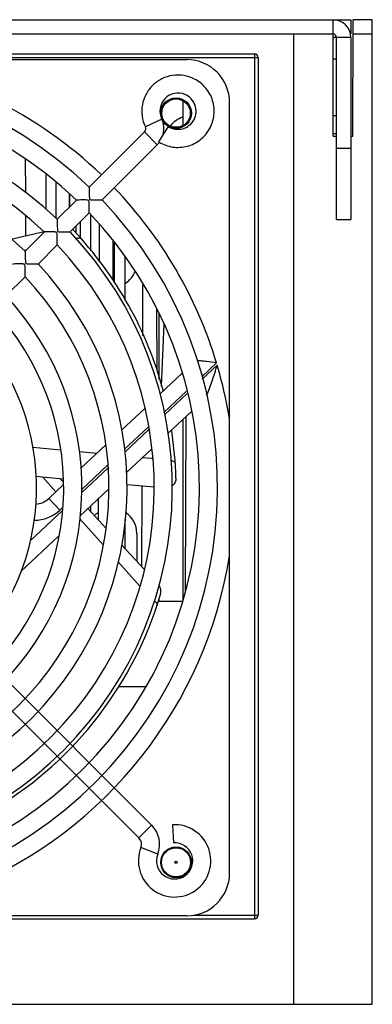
# Model space of a CAD drawing. Header units: millimetres. Extents: x 802 to 9345, y -804 to 1180.
# Tile 159 of 189: x 6900 to 6950, y -573 to -435. Entities that reach past the tile are written whole.
import ezdxf

# ---------------------------------------------------------------- set-up
doc = ezdxf.new("R2010")
doc.units = ezdxf.units.MM
doc.header["$LTSCALE"] = 30.734
doc.layers.get('0').update_dxf_attribs({"linetype": 'CONTINUOUS'})

msp = doc.modelspace()

# ---------------------------------------------------------------- linework, layer by layer
at = {"linetype": 'Continuous'}
for p, q in [((6670.86, -435.48), (6946.86, -435.48)), ((6944.36, -451.78), (6944.36, -435.48)), ((6946.86, -435.48), (6946.86, -437.48)), ((6947.13, -451.78), (6947.18, -435.48)), ((6949.86, -435.48), (6947.18, -435.48)), ((6949.86, -573.48), (6949.86, -435.48)), ((6673.36, -437.48), (6944.36, -437.48)), ((6938.86, -573.48), (6938.86, -437.48)), ((6946.86, -437.98), (6944.36, -437.98)), ((6944.86, -463.48), (6944.86, -437.98)), ((6946.86, -437.98), (6946.86, -463.48)), ((6947.17, -437.48), (6949.86, -437.48)), ((6683.86, -440.78), (6933.79, -440.78)), ((6684.36, -440.28), (6933.36, -440.28)), ((6815.86, -441.08), (6923.86, -441.08)), ((6933.36, -440.28), (6933.36, -561.41)), ((6933.86, -440.78), (6933.86, -560.98)), ((6944.86, -441.03), (6944.36, -441.03)), ((6923.31, -446.98), (6923.31, -450.3)), ((6923.5, -446.98), (6923.31, -446.98)), ((6929.86, -555.08), (6929.86, -447.08)), ((6920.35, -449.4), (6918.06, -450.49)), ((6944.86, -448.93), (6944.36, -448.93)), ((6917.94, -451.21), (6910.19, -458.96)), ((6919.73, -453), (6917.94, -451.21)), ((6921.27, -450.44), (6919.9, -452.58)), ((6921.82, -450.48), (6922.86, -450.48)), ((6918.94, -548.37), (6822.57, -451.99)), ((6944.86, -451.48), (6944.36, -451.48)), ((6944.36, -451.78), (6944.86, -451.78)), ((6946.86, -451.78), (6947.13, -451.78)), ((6820.78, -453.79), (6917.15, -550.16)), ((6919.73, -453), (6911.98, -460.75)), ((6944.86, -453.48), (6946.86, -453.48)), ((6901.24, -455.03), (6901.26, -459.72)), ((6904.11, -457.19), (6904.11, -462.1)), ((6905.55, -463.31), (6905.57, -458.32)), ((6908.4, -460.75), (6905.71, -463.44)), ((6907.36, -459.8), (6907.37, -461.78)), ((6907.43, -459.86), (6907.43, -461.72)), ((6908.3, -460.66), (6908.3, -460.85)), ((6901.27, -462.99), (6901.28, -465.76)), ((6910.19, -462.54), (6907.5, -465.23)), ((6910.41, -467.86), (6910.41, -462.78)), ((6944.86, -463.48), (6946.86, -463.48)), ((6908.3, -464.43), (6908.3, -465.32)), ((6908.91, -463.82), (6908.91, -465.99)), ((6911.63, -469.41), (6911.65, -464.14)), ((6899.19, -466.23), (6903.9, -465.16)), ((6903.91, -465.23), (6901.22, -467.92)), ((6901.09, -467.81), (6901.2, -467.79)), ((6901.2, -467.79), (6901.4, -467.75)), ((6905.71, -467.02), (6903.02, -469.72)), ((6913.48, -466.5), (6913.5, -471.99)), ((6913.71, -466.79), (6913.71, -472.34)), ((6915.21, -474.84), (6915.21, -468.6)), ((6901.22, -471.51), (6898.53, -474.2)), ((6917.7, -479.73), (6917.72, -472.65)), ((6919.62, -475.97), (6919.65, -484.58)), ((6920.01, -485.91), (6920.01, -476.72)), ((6920.64, -478.14), (6920.26, -486.82)), ((6928.04, -483.59), (6925.96, -485.54)), ((6926.04, -485.87), (6928.13, -483.91)), ((6923.23, -485.02), (6920.14, -487.92)), ((6923.84, -487.52), (6920.65, -490.52)), ((6920.72, -490.87), (6923.94, -487.85)), ((6917.97, -489.95), (6914.7, -493.03)), ((6924.58, -490.34), (6921.23, -493.48)), ((6923.67, -515.5), (6923.78, -491.08)), ((6918.47, -492.57), (6915.16, -495.68)), ((6923.31, -491.52), (6923.31, -516.98)), ((6915.18, -496.07), (6918.54, -492.92)), ((6906.21, -495.79), (6902.27, -495.42)), ((6912.53, -495.06), (6908.99, -498.39)), ((6906.23, -495.79), (6906.21, -495.79)), ((6911.25, -496.27), (6908.83, -496.04)), ((6918.96, -495.61), (6915.37, -498.98)), ((6912.77, -497.93), (6909.15, -501.33)), ((6919.01, -497), (6917.62, -496.87)), ((6919.05, -497.01), (6919.01, -497)), ((6906.55, -499.86), (6902.73, -499.52)), ((6909.12, -501.77), (6912.79, -498.32)), ((6903.69, -499.61), (6905.51, -501.65)), ((6906.6, -500.63), (6904.53, -502.57)), ((6906.13, -499.83), (6906.58, -500.31)), ((6919.31, -501), (6915.54, -500.66)), ((6917.58, -512.15), (6917.62, -500.85)), ((6912.95, -501.25), (6908.9, -505.05)), ((6906.07, -504.21), (6904.53, -502.57)), ((6910.41, -504.44), (6910.41, -503.64)), ((6911.5, -505.61), (6911.51, -502.6)), ((6901.92, -508.52), (6906.4, -504.31)), ((6906.43, -503.87), (6906.07, -504.21)), ((6910.02, -504.01), (6912.58, -506.77)), ((6908.88, -505.43), (6912.13, -509.07)), ((6915.21, -509.61), (6915.21, -505.53)), ((6916.86, -507.48), (6916.86, -511.38)), ((6905.91, -507.86), (6900.61, -512.84)), ((6914.71, -509.06), (6917.9, -512.5)), ((6914.24, -511.44), (6917.28, -514.85)), ((6920.01, -514.85), (6920.01, -514.67)), ((6917.28, -514.85), (6917.32, -514.89)), ((6919.9, -516.98), (6923.2, -516.98)), ((6920.01, -516.98), (6920.01, -516.61)), ((6918.08, -528.98), (6914.29, -528.98)), ((6918.94, -548.37), (6917.15, -550.16)), ((6921.86, -548.31), (6922.01, -550.84)), ((6919.8, -552.45), (6917.44, -551.52)), ((6684.36, -561.48), (6933.36, -561.48)), ((6923.86, -561.08), (6888.64, -561.08)), ((6924.75, -560.98), (6933.86, -560.98)), ((6667.86, -573.48), (6949.86, -573.48))]:
    msp.add_line(p, q, dxfattribs=at)
for centre, radius in [((6922.36, -448.58), 2.15), ((6922.36, -448.58), 2), ((6922.36, -553.58), 2.15), ((6922.36, -553.58), 2.04), ((6922.36, -553.58), 0.143)]:
    msp.add_circle(centre, radius, dxfattribs=at)
for centre, radius, start, end in [((6944.36, -437.98), 2.5, 0, 90), ((6944.36, -437.98), 0.5, 0, 90), ((6869.86, -501.08), 60.75, 46.1962, 81.0024), ((6923.86, -447.08), 6, 0, 90), ((6933.36, -440.78), 0.5, 0, 90), ((6869.86, -501.08), 58.32, 46.2457, 223.7543), ((6869.86, -501.08), 55.78, 46.3023, 223.6977), ((6922.64, -448.3), 2.54, 67.3705, 205.5288), ((6869.86, -501.08), 51.98, 46.3976, 223.6024), ((6917.49, -450.76), 3.17, 346.4275, 25.5303), ((6924.36, -452.48), 3.5, 107.7213, 143.4412), ((6917.49, -450.76), 0.634, 314.9895, 25.5392), ((6869.86, -501.08), 49.44, 46.4693, 223.5307), ((6917.48, -450.76), 3.17, 315.0153, 323.0664), ((6917.47, -450.75), 3.19, 323.0611, 323.5621), ((6869.86, -501.08), 45.64, 46.5918, 223.4082), ((6869.86, -501.08), 60.75, 16.7346, 43.8028), ((6869.86, -501.08), 58.32, 226.2457, 43.7543), ((6869.86, -501.08), 55.78, 226.3023, 43.6977), ((6906.89, -466.01), 1.5, 43.4385, 49.7613), ((6869.86, -501.08), 52.5, 14.9077, 43.4384), ((6869.86, -501.08), 51.98, 226.3976, 43.6024), ((6869.86, -501.08), 49.44, 226.4693, 43.5307), ((6869.86, -501.08), 45.64, 226.5918, 43.4082), ((6869.86, -501.08), 43.1, 226.6854, 43.3146), ((6913.36, -469.48), 3.5, 302.1173, 339.3457), ((6869.86, -501.08), 39.3, 226.8486, 43.1514), ((6869.86, -501.08), 36.76, 226.9761, 43.0239), ((6869.86, -501.08), 32.96, 227.2042, 42.7958), ((6869.86, -501.08), 60.75, 9.0101, 16.4182), ((6869.86, -501.08), 52.5, 1.458, 8.7619), ((6920.96, -499.7), 1.41, 307.9326, 310.5833), ((6902.48, -500.39), 3, 273.8298, 313.2015), ((6902.48, -500.39), 5.25, 270.1679, 313.2015), ((6913.36, -507.48), 3.5, 122.2357, 134.4193), ((6913.36, -507.48), 3.5, 0, 56.5748), ((6869.86, -501.08), 60.75, 292.4497, 350.9892), ((6869.86, -501.08), 52.5, 301.458, 343.4384), ((6918.75, -515.61), 1.5, 343.4385, 33.979), ((6922.16, -553.37), 5.07, 158.5782, 93.3308), ((6916.26, -551.06), 3.8, 338.5782, 45), ((6916.26, -551.06), 1.27, 338.5782, 45), ((6922.16, -553.37), 2.54, 158.5782, 93.3308), ((6923.86, -555.08), 6, 270, 0), ((6933.36, -560.98), 0.5, 270, 0)]:
    msp.add_arc(centre, radius, start, end, dxfattribs=at)
for points, knots in [([(6924.95, -443.79), (6924.48, -443.55), (6923.47, -443.22), (6921.87, -443.21), (6920.35, -443.69), (6919.04, -444.61), (6918.08, -445.89), (6917.56, -447.4), (6917.53, -448.99), (6917.83, -450.02), (6918.06, -450.49)], [0, 0, 0, 0, 0.125, 0.25, 0.375, 0.5, 0.624999, 0.750002, 0.87499, 1, 1, 1, 1]), ([(6920.01, -452.64), (6920.59, -452.99), (6921.9, -453.46), (6923.97, -453.34), (6925.83, -452.42), (6927.18, -450.84), (6927.81, -448.86), (6927.62, -446.79), (6926.64, -444.97), (6925.55, -444.1), (6924.95, -443.79)], [0, 0, 0, 0, 0.12502, 0.250013, 0.375011, 0.500009, 0.625006, 0.750005, 0.875002, 1, 1, 1, 1]), ([(6921.27, -450.44), (6921.56, -450.63), (6922.23, -450.88), (6923.31, -450.83), (6924.26, -450.34), (6924.95, -449.51), (6925.24, -448.48), (6925.09, -447.42), (6924.52, -446.5), (6923.93, -446.1), (6923.61, -445.96)], [0, 0, 0, 0, 0.125015, 0.250001, 0.375001, 0.500001, 0.625001, 0.75, 0.875, 1, 1, 1, 1]), ([(6910.19, -458.96), (6910.19, -459.02), (6910.2, -459.22), (6910.2, -459.5), (6910.2, -459.82), (6910.2, -460.1), (6910.21, -460.33), (6910.22, -460.52), (6910.26, -460.68), (6910.42, -460.72), (6910.61, -460.73), (6910.84, -460.74), (6911.12, -460.74), (6911.44, -460.74), (6911.72, -460.74), (6911.92, -460.75), (6911.98, -460.75)], [0, 0, 0, 0, 0.052397, 0.175674, 0.25117, 0.331799, 0.415401, 0.457761, 0.499956, 0.54225, 0.584662, 0.668259, 0.748885, 0.824374, 0.947627, 1, 1, 1, 1]), ([(6910.19, -462.54), (6910.19, -462.48), (6910.19, -462.28), (6910.19, -461.98), (6910.2, -461.66), (6910.2, -461.39), (6910.19, -461.15), (6910.18, -460.96), (6910.14, -460.8), (6909.98, -460.76), (6909.79, -460.75), (6909.55, -460.74), (6909.28, -460.74), (6908.96, -460.75), (6908.66, -460.75), (6908.46, -460.75), (6908.4, -460.75)], [0, 0, 0, 0, 0.053256, 0.177013, 0.252331, 0.332619, 0.415801, 0.457992, 0.500026, 0.542023, 0.584198, 0.667379, 0.747666, 0.822985, 0.946744, 1, 1, 1, 1]), ([(6905.71, -463.44), (6905.71, -463.5), (6905.72, -463.7), (6905.72, -463.99), (6905.72, -464.3), (6905.72, -464.58), (6905.73, -464.82), (6905.74, -465), (6905.78, -465.16), (6905.94, -465.2), (6906.12, -465.21), (6906.36, -465.22), (6906.64, -465.22), (6906.95, -465.22), (6907.24, -465.22), (6907.44, -465.23), (6907.5, -465.23)], [0, 0, 0, 0, 0.052327, 0.175567, 0.251075, 0.33173, 0.415362, 0.457793, 0.500072, 0.542268, 0.584663, 0.668291, 0.748945, 0.824451, 0.947681, 1, 1, 1, 1]), ([(6905.71, -467.02), (6905.71, -466.96), (6905.7, -466.76), (6905.71, -466.47), (6905.72, -466.14), (6905.72, -465.87), (6905.71, -465.63), (6905.7, -465.44), (6905.66, -465.28), (6905.5, -465.24), (6905.31, -465.23), (6905.07, -465.22), (6904.8, -465.22), (6904.47, -465.23), (6904.18, -465.23), (6903.98, -465.23), (6903.91, -465.23)], [0, 0, 0, 0, 0.053323, 0.177072, 0.252344, 0.332568, 0.415695, 0.457757, 0.50009, 0.542216, 0.584195, 0.667358, 0.747592, 0.822873, 0.946654, 1, 1, 1, 1]), ([(6908.28, -466.16), (6908.37, -466.12), (6908.53, -466.07), (6908.81, -466.04), (6909.02, -466.11), (6909.1, -466.2)], [0, 0, 0, 0, 0.315538, 0.585331, 1, 1, 1, 1]), ([(6901.22, -467.92), (6901.23, -467.98), (6901.23, -468.18), (6901.23, -468.47), (6901.23, -468.79), (6901.24, -469.06), (6901.25, -469.3), (6901.26, -469.48), (6901.3, -469.64), (6901.46, -469.68), (6901.64, -469.69), (6901.88, -469.7), (6902.15, -469.71), (6902.47, -469.71), (6902.76, -469.71), (6902.96, -469.71), (6903.02, -469.72)], [0, 0, 0, 0, 0.052262, 0.175462, 0.250984, 0.331664, 0.415328, 0.457775, 0.500072, 0.542285, 0.584697, 0.668357, 0.749036, 0.824555, 0.947746, 1, 1, 1, 1]), ([(6901.22, -471.51), (6901.22, -471.45), (6901.22, -471.24), (6901.23, -470.95), (6901.23, -470.63), (6901.23, -470.35), (6901.23, -470.11), (6901.21, -469.92), (6901.18, -469.76), (6901.02, -469.73), (6900.83, -469.71), (6900.59, -469.71), (6900.31, -469.71), (6899.99, -469.71), (6899.7, -469.72), (6899.49, -469.72), (6899.43, -469.72)], [0, 0, 0, 0, 0.0534, 0.17719, 0.252447, 0.332641, 0.415732, 0.457776, 0.50009, 0.542197, 0.584158, 0.667285, 0.74749, 0.822755, 0.946577, 1, 1, 1, 1]), ([(6928.04, -483.58), (6927.57, -483.52), (6926.89, -483.41), (6926, -483.32), (6925.58, -483.29), (6925.39, -483.3)], [0, 0, 0, 0, 0.528715, 0.778198, 1, 1, 1, 1]), ([(6926.64, -488.15), (6926.79, -487.82), (6927.05, -487.14), (6927.55, -485.73), (6927.9, -484.64), (6928.13, -483.91)], [0, 0, 0, 0, 0.23647, 0.487134, 1, 1, 1, 1]), ([(6921.6, -497.24), (6921.69, -497.26), (6921.86, -497.3), (6922.1, -497.41), (6922.24, -497.56), (6922.25, -497.67)], [0, 0, 0, 0, 0.338473, 0.617426, 1, 1, 1, 1]), ([(6922.35, -499.74), (6922.35, -499.93), (6922.27, -500.33), (6922.02, -500.65), (6921.88, -500.77)], [0, 0, 0, 0, 0.497822, 1, 1, 1, 1]), ([(6919.28, -516.86), (6919.35, -516.92), (6919.49, -517.04), (6919.67, -517.28), (6919.73, -517.5), (6919.69, -517.62)], [0, 0, 0, 0, 0.317506, 0.588461, 1, 1, 1, 1])]:
    msp.add_open_spline(points, degree=3, knots=knots, dxfattribs=at)

doc.saveas('drawing.dxf')
